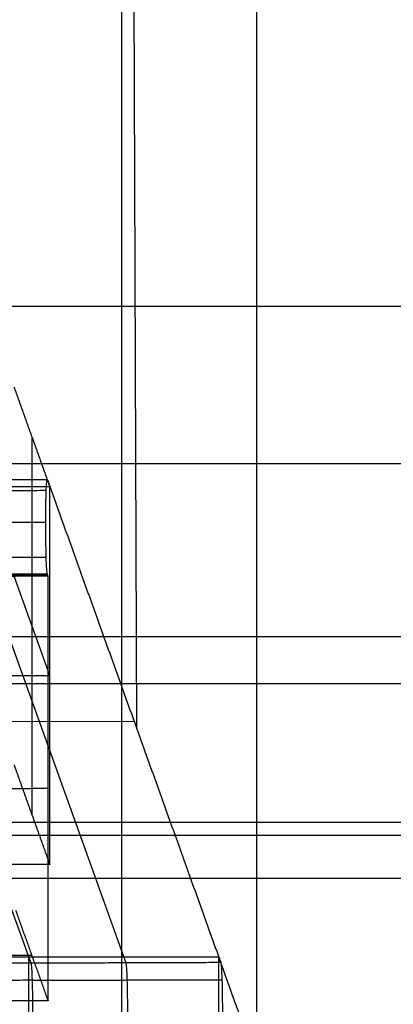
# Model space of a CAD drawing. Header units: millimetres. Extents: x -248 to 248, y -256 to 255.
# Tile 39 of 64: x -170.45 to -166.52, y 170.17 to 180.54. Entities that reach past the tile are written whole.
import ezdxf

# ---------------------------------------------------------------- set-up
doc = ezdxf.new("R2010")
doc.units = ezdxf.units.MM
doc.layers.add('Défaut', color=7, linetype='Continuous', true_color=0x000000)

msp = doc.modelspace()

# ---------------------------------------------------------------- linework, layer by layer
at = {"layer": 'Défaut'}
for p, q in [((-169.2214483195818, 173.0743158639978, 523.7148125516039), (-169.3196587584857, 203.2113773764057, 523.7181568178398)), ((-170.324756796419, 176.1466368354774, 491.6428773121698), (-170.3247567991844, 172.1648709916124, 491.2613792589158)), ((-171.1612391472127, 175.6928962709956, 496.3842186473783), (-169.3356001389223, 170.6028701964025, 549.5097346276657)), ((-172.1572356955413, 174.6852058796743, 496.422416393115), (-170.1584048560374, 174.6917272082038, 496.3543521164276)), ((-170.1367229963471, 173.6315006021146, 496.9238570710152), (-170.5127905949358, 174.6800071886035, 485.9803996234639)), ((-174.1367229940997, 173.631500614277, 496.9238570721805), (-170.1367229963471, 173.631500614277, 496.9238570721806)), ((-171.2478350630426, 173.1446225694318, 522.9810087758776), (-169.2490042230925, 173.1511438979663, 522.9129444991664)), ((-170.3259258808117, 170.6817496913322, 491.0505923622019), (-174.3235875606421, 170.6687070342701, 491.1867209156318)), ((-170.3589467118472, 170.6658083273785, 548.8473148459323), (-170.3589467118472, 166.6840422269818, 548.4658194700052))]:
    msp.add_line(p, q, dxfattribs=at)
for points, degree in [([(-167.9570298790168, 169.5490155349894, 560.5090043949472), (-167.9570298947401, 184.4806368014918, 561.9396228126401), (-167.9570299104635, 199.4122580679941, 563.370241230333)], 2), ([(-167.9569987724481, 169.5489296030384, 560.5099019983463), (-167.9569987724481, 184.480550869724, 561.940520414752), (-167.9569987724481, 199.4121721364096, 563.3711388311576)], 2), ([(-169.377899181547, 168.7416850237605, 568.9417427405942), (-169.3778991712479, 183.6733068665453, 570.3723611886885), (-169.3778991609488, 198.6049287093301, 571.8029796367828)], 2), ([(-191.3195784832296, 177.5262234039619, 477.2439120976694), (-97.65978924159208, 177.526223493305, 477.2439121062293), (-3.999999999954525, 177.5262235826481, 477.2439121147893)], 2), ([(-170.5127905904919, 176.6708901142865, 486.171148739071), (-170.3247567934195, 176.1466368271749, 491.6428773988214), (-170.1367229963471, 175.6223835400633, 497.1146060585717)], 2), ([(-4.000000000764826, 175.8641297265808, 463.3132749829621), (-97.951592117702, 175.8641297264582, 463.3132749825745), (-191.9031842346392, 175.8641297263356, 463.3132749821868)], 2), ([(-170.1618237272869, 175.6961569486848, 496.3501865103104), (-171.1612390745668, 175.6928960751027, 496.3842207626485), (-172.1606544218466, 175.6896352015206, 496.4182550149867)], 2), ([(-170.1618237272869, 175.6961569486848, 496.3501865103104), (-169.249004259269, 173.1511440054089, 522.9129434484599), (-168.3361847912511, 170.606131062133, 549.4757003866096)], 2), ([(-170.1367229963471, 175.6223835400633, 497.1146060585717), (-172.1367229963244, 175.622383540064, 497.1146060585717), (-174.1367229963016, 175.6223835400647, 497.1146060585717)], 2), ([(-172.1606544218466, 175.6896352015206, 496.4182550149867), (-171.5521081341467, 173.9929599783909, 514.1267589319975), (-170.9435618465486, 172.2962847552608, 531.8352628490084), (-170.3350155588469, 170.5996095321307, 549.543766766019)], 3), ([(-170.1367229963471, 171.6406176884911, 496.7331080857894), (-170.1367229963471, 173.6315006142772, 496.9238570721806), (-170.1367229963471, 175.6223835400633, 497.1146060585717)], 2), ([(-172.1727386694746, 175.5778506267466, 496.0526689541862), (-171.1733233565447, 175.5810653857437, 496.018629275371), (-170.1739080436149, 175.5842801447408, 495.9845895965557)], 2), ([(-170.1789175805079, 175.2466480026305, 495.8051264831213), (-171.1783330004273, 175.2433873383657, 495.8391586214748), (-172.1777484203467, 175.2401266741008, 495.8731907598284)], 2), ([(-172.1727386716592, 174.8743029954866, 495.9852610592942), (-171.1733233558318, 174.8776101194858, 495.9512303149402), (-170.1739080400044, 174.880917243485, 495.9171995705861)], 2), ([(-170.1618237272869, 174.7012592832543, 496.2548640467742), (-171.161239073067, 174.6979984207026, 496.288898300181), (-172.1606544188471, 174.6947375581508, 496.3229325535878)], 2), ([(-172.1538168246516, 174.6756737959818, 496.5219044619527), (-171.1544014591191, 174.6789346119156, 496.4878707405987), (-170.1549860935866, 174.6821954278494, 496.4538370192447)], 2), ([(-170.1549860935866, 174.6821954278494, 496.4538370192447), (-170.1584049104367, 174.6917273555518, 496.3543505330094), (-170.1618237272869, 174.7012592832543, 496.2548640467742)], 2), ([(-170.1549857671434, 170.2051551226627, 496.0248954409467), (-170.154985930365, 172.4436752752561, 496.2393662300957), (-170.1549860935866, 174.6821954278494, 496.4538370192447)], 2), ([(-3.999999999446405, 174.0416200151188, 681.6078492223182), (-113.9681970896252, 174.0416200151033, 681.6078492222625), (-223.9363941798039, 174.0416200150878, 681.6078492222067)], 2), ([(-4.000000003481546, 173.5446323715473, 476.8605932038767), (-66.43986130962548, 173.5446167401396, 476.8607797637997), (-128.8797153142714, 173.5445986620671, 476.8609660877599), (-191.3195576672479, 173.5445790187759, 476.8611519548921)], 3), ([(-4.000000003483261, 173.5444553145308, 476.862413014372), (-97.65975716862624, 173.5444553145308, 476.862413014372), (-191.3195143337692, 173.5444553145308, 476.862413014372)], 2), ([(-170.5127905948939, 172.6891242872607, 485.7896505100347), (-170.3247567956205, 172.1648709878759, 491.2613792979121), (-170.1367229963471, 171.6406176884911, 496.7331080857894)], 2), ([(-172.1538168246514, 172.4371540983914, 496.3074289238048), (-171.1544014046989, 172.4404147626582, 496.2733967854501), (-170.1549859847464, 172.4436754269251, 496.2393646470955)], 2), ([(-4.000000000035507, 171.9472520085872, 535.472518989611), (-116.6703144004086, 171.9472520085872, 535.472518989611), (-229.3406288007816, 171.9472520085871, 535.472518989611)], 2), ([(-170.1367229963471, 171.6406176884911, 496.7331080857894), (-172.1367229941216, 171.6406176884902, 496.7331080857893), (-174.136722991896, 171.6406176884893, 496.7331080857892)], 2), ([(-3.999999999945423, 171.4933665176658, 652.007727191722), (-114.6469285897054, 171.4933665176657, 652.0077271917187), (-225.2938571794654, 171.4933665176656, 652.0077271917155)], 2), ([(-170.4968658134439, 171.1583437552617, 486.0762945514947), (-170.3259257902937, 170.6817494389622, 491.0505949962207), (-170.1549857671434, 170.2051551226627, 496.0248954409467)], 2), ([(-172.3589469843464, 170.6658083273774, 548.8473148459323), (-170.3589469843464, 170.6658083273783, 548.8473148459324), (-168.3589469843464, 170.6658083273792, 548.8473148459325)], 2), ([(-168.3589469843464, 170.6658083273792, 548.8473148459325), (-168.2335911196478, 170.3163085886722, 552.4951341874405), (-168.1082352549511, 169.9668019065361, 556.1429528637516), (-167.982879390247, 169.6172731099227, 559.7907694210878)], 3), ([(-168.3589469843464, 170.6658083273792, 548.8473148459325), (-168.3589467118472, 168.6749252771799, 548.6565671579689), (-168.3589464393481, 166.6840422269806, 548.4658194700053)], 2), ([(-170.3350155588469, 170.5996095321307, 549.543766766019), (-171.3344310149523, 170.5963489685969, 549.5777978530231), (-172.3338464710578, 170.5930884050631, 549.6118289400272)], 2), ([(-168.3361847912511, 170.606131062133, 549.4757003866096), (-169.335600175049, 170.6028702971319, 549.5097335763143), (-170.3350155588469, 170.5996095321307, 549.543766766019)], 2), ([(-170.3229302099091, 170.4198742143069, 549.8814542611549), (-171.3223455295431, 170.4165669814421, 549.9154848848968), (-172.3217608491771, 170.4132597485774, 549.9495155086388)], 2), ([(-170.322930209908, 170.419874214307, 549.8814542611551), (-169.3235146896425, 170.4230883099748, 549.8474206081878), (-168.324099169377, 170.4263024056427, 549.8133869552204)], 2), ([(-170.1549857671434, 170.2051551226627, 496.0248954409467), (-171.1544012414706, 170.201894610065, 496.0589259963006), (-172.1538167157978, 170.1986340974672, 496.0929565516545)], 2)]:
    msp.add_open_spline(points, degree=degree, dxfattribs=at)
for points, degree, knots in [([(-170.1789175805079, 175.2466480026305, 495.8051264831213), (-170.1789088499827, 175.3784613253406, 495.8180120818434), (-170.1771231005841, 175.5002950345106, 495.8821268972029), (-170.1706935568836, 175.6682503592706, 496.0870341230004), (-170.166359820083, 175.7092234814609, 496.2182278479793), (-170.1618237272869, 175.6961569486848, 496.3501865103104)], 3, [-0.8053434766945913, -0.8053434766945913, -0.8053434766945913, -0.8053434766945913, -0.4026338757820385, -0.4026338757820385, 0, 0, 0, 0]), ([(-170.1618237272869, 174.7012592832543, 496.2548640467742), (-170.1663613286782, 174.7136402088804, 496.1227953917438), (-170.1706946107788, 174.7789505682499, 496.0017981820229), (-170.1771220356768, 174.9829018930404, 495.8325860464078), (-170.178908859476, 175.1147422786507, 495.79274453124), (-170.1789175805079, 175.2466480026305, 495.8051264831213)], 3, [-0.8056031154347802, -0.8056031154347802, -0.8056031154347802, -0.8056031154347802, -0.4028392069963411, -0.4028392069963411, 0, 0, 0, 0]), ([(-50.47199307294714, 173.5446213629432, 476.8607321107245), (-120.8957528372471, 173.5446213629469, 476.8607321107), (-191.3195126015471, 173.5446213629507, 476.8607321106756), (-191.319543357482, 173.5446213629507, 476.8607321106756), (-191.3195741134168, 173.5446213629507, 476.8607321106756)], 2, [-154.2398937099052, -154.2398937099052, -154.2398937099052, 9.12308694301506e-16, 9.12308694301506e-16, 6.736067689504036e-05, 6.736067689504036e-05, 6.736067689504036e-05]), ([(-4.000000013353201, 172.0845130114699, 464.6220470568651), (-97.95159212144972, 172.0844177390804, 464.6220800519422), (-191.9031842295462, 172.084322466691, 464.6221130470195), (-191.9031903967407, 172.0843224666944, 464.6221130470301), (-191.9031965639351, 172.0843224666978, 464.6221130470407)], 2, [0, 0, 0, 187.9031842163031, 187.9031842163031, 187.9031965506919, 187.9031965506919, 187.9031965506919]), ([(-170.3350155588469, 170.5996095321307, 549.543766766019), (-170.3304821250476, 170.5868208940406, 549.675673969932), (-170.3261352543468, 170.5221549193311, 549.797131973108), (-170.3197248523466, 170.3175835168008, 549.9657847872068), (-170.3179215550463, 170.1859632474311, 550.0061311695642), (-170.3179215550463, 170.0539391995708, 549.9934817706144)], 3, [0, 0, 0, 0, 0.4028721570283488, 0.4028721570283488, 0.8057836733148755, 0.8057836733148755, 0.8057836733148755, 0.8057836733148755]), ([(-169.3356001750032, 170.6028702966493, 549.5097335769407), (-169.3310638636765, 170.5902755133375, 549.641743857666), (-169.326723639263, 170.5252408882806, 549.7629713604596), (-169.3203054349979, 170.3209260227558, 549.9318778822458), (-169.3185104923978, 170.1891750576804, 549.971966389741), (-169.3185061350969, 170.0571998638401, 549.9594496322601)], 3, [78.76814113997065, 78.76814113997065, 78.76814113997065, 78.76814113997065, 79.1710143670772, 79.1710143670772, 79.57392588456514, 79.57392588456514, 79.57392588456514, 79.57392588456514]), ([(-168.3361847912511, 170.606131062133, 549.4757003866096), (-168.331645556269, 170.5937294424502, 549.6078150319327), (-168.3273120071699, 170.5283263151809, 549.7288111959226), (-168.3208860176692, 170.3242685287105, 549.8979709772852), (-168.3190994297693, 170.1923868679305, 549.9378016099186), (-168.3190907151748, 170.0604605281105, 549.925417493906)], 3, [-0.8057995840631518, -0.8057995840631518, -0.8057995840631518, -0.8057995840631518, -0.4029184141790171, -0.4029184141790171, 0, 0, 0, 0])]:
    msp.add_open_spline(points, degree=degree, knots=knots, dxfattribs=at)

doc.saveas('drawing.dxf')
